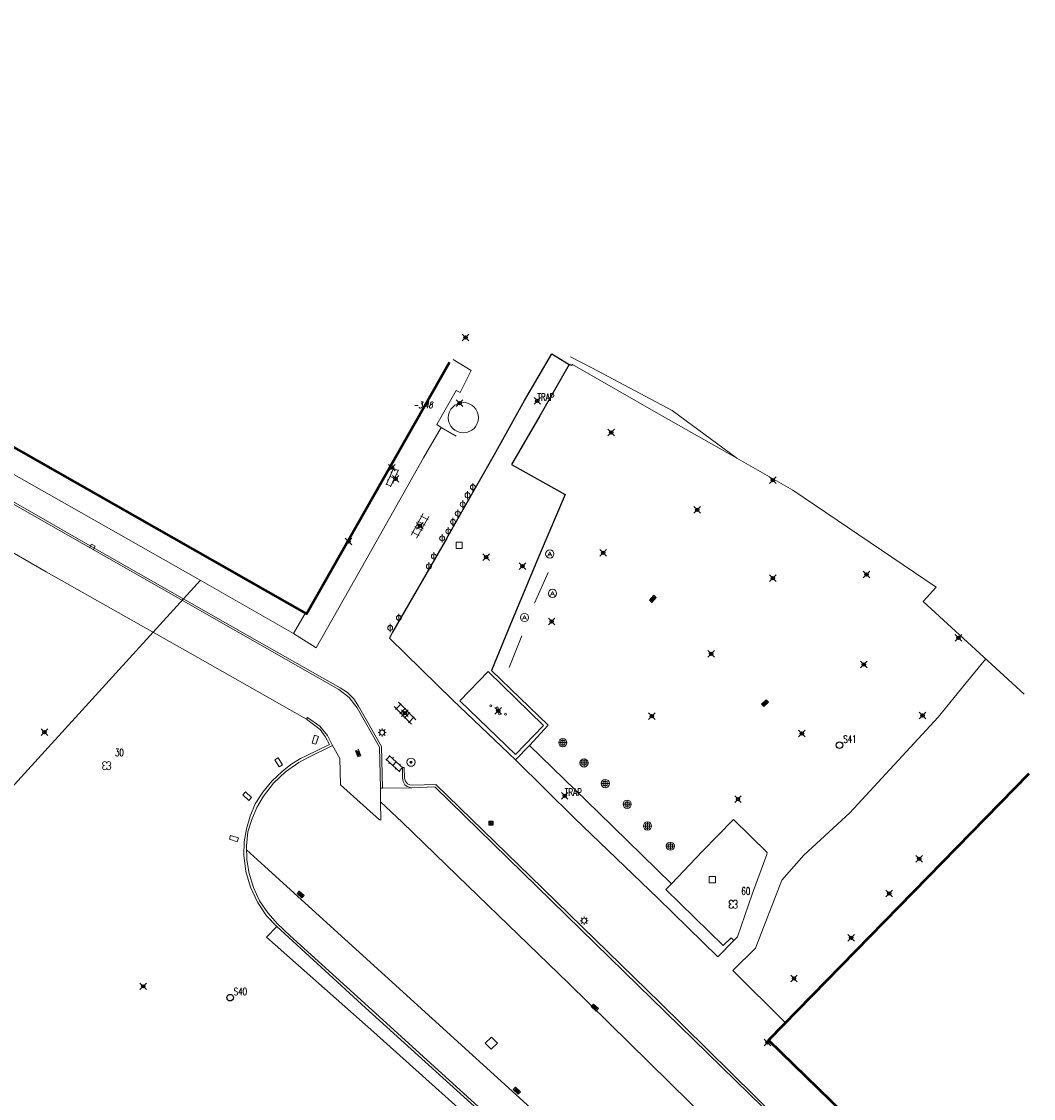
# Model space of a CAD drawing. Header units: metres. Extents: x 113132 to 113925, y 483082 to 483769.
# Tile 54 of 54: x 113591 to 113652, y 483395 to 483460. Entities that reach past the tile are written whole.
import ezdxf
from ezdxf.enums import TextEntityAlignment as Align

# ---------------------------------------------------------------- set-up
doc = ezdxf.new("R2010")
doc.units = ezdxf.units.M
doc.header["$PDMODE"] = 35
doc.header["$PDSIZE"] = 0.2
for name, color, linetype in [('$detailpunten', 4, 'CONTINUOUS'), ('M01_Verzgrslgpnt', 7, 'CONTINUOUS'), ('profiellijn_50m', 6, 'CONTINUOUS')]:
    doc.layers.add(name, color=color, linetype=linetype)
for name, color, linetype, lineweight in [('AVBK_afvalbak', 7, 'CONTINUOUS', 18), ('BDVK_verkeersbord', 7, 'CONTINUOUS', 18), ('BETO_beton', 7, 'CONTINUOUS', 18), ('BOOM_boom', 7, 'CONTINUOUS', 18), ('BSBL_Beton_schampblok', 7, 'CONTINUOUS', 18), ('DRPL_dorpelhoogte', 6, 'CONTINUOUS', 18), ('FTSR_fietsenrek', 7, 'CONTINUOUS', 18), ('GHGB_gevel_hoofdgebouw', 1, 'CONTINUOUS', 50), ('GSAF_gasafsluiter', 7, 'CONTINUOUS', 18), ('HEKW_hek_hekwerk', 3, 'RASTERHEK', 18), ('KKLI_kant_klinkers', 7, 'CONTINUOUS', 18), ('KLIN_klinkers', 7, 'CONTINUOUS', 18), ('KMUU_muur_kant', 1, 'CONTINUOUS', 25), ('KOLK_straatkolk', 7, 'CONTINUOUS', 18), ('KOVM_kant_overig_materiaal', 6, 'CONTINUOUS', 18), ('KTEG_kant_tegels', 7, 'CONTINUOUS', 18), ('LNTP_lantaarnpaal', 7, 'CONTINUOUS', 18), ('PLBE_paal_beton', 7, 'CONTINUOUS', 18), ('PLVS_planten_bloembak', 1, 'CONTINUOUS', 18), ('RPUT_rioolput_inspectieput', 7, 'CONTINUOUS', 18), ('TGLS_tegels', 7, 'CONTINUOUS', 18), ('TKLK_trottoirkolk', 7, 'CONTINUOUS', 18)]:
    doc.layers.add(name, color=color, linetype=linetype, lineweight=lineweight)
doc.layers.add('Defpoints2', color=11, linetype='CONTINUOUS', lineweight=18, plot=False)
doc.styles.add('Romans', font='romans.shx', dxfattribs={"width": 0.7, "height": 2})
doc.styles.get("Standard").update_dxf_attribs({"font": 'romans.shx', "height": 0.9})
doc.linetypes.add('RASTERHEK', pattern='A,7,-1,[101,fgm.shx,S=0.5,R=0,X=0,Y=0],-2', length=10)

# ---------------------------------------------------------------- blocks, each defined once
blk = doc.blocks.new('mvpnt-flat-370')
at = {"layer": '$detailpunten', "linetype": 'Continuous'}
blk.add_point((0, 0), dxfattribs=at)
blk = doc.blocks.new('mvpnt-flat-375')
at = {"layer": '$detailpunten', "linetype": 'Continuous'}
blk.add_point((0, 0), dxfattribs=at)
blk = doc.blocks.new('mvpnt-flat-391')
at = {"layer": '$detailpunten', "linetype": 'Continuous'}
blk.add_point((0, 0), dxfattribs=at)
blk = doc.blocks.new('mvpnt-flat-392')
at = {"layer": '$detailpunten', "linetype": 'Continuous'}
blk.add_point((0, 0), dxfattribs=at)
blk = doc.blocks.new('mvpnt-flat-415')
at = {"layer": '$detailpunten', "linetype": 'Continuous'}
blk.add_point((0, 0), dxfattribs=at)
blk = doc.blocks.new('mvpnt-flat-416')
at = {"layer": '$detailpunten', "linetype": 'Continuous'}
blk.add_point((0, 0), dxfattribs=at)
blk = doc.blocks.new('mvpnt-flat-417')
at = {"layer": '$detailpunten', "linetype": 'Continuous'}
blk.add_point((0, 0), dxfattribs=at)
blk = doc.blocks.new('mvpnt-flat-418')
at = {"layer": '$detailpunten', "linetype": 'Continuous'}
blk.add_point((0, 0), dxfattribs=at)
blk = doc.blocks.new('mvpnt-flat-419')
at = {"layer": '$detailpunten', "linetype": 'Continuous'}
blk.add_point((0, 0), dxfattribs=at)
blk = doc.blocks.new('mvpnt-flat-420')
at = {"layer": '$detailpunten', "linetype": 'Continuous'}
blk.add_point((0, 0), dxfattribs=at)
blk = doc.blocks.new('mvpnt-flat-421')
at = {"layer": '$detailpunten', "linetype": 'Continuous'}
blk.add_point((0, 0), dxfattribs=at)
blk = doc.blocks.new('mvpnt-flat-422')
at = {"layer": '$detailpunten', "linetype": 'Continuous'}
blk.add_point((0, 0), dxfattribs=at)
blk = doc.blocks.new('mvpnt-flat-423')
at = {"layer": '$detailpunten', "linetype": 'Continuous'}
blk.add_point((0, 0), dxfattribs=at)
blk = doc.blocks.new('mvpnt-flat-424')
at = {"layer": '$detailpunten', "linetype": 'Continuous'}
blk.add_point((0, 0), dxfattribs=at)
blk = doc.blocks.new('mvpnt-flat-425')
at = {"layer": '$detailpunten', "linetype": 'Continuous'}
blk.add_point((0, 0), dxfattribs=at)
blk = doc.blocks.new('mvpnt-flat-426')
at = {"layer": '$detailpunten', "linetype": 'Continuous'}
blk.add_point((0, 0), dxfattribs=at)
blk = doc.blocks.new('mvpnt-flat-427')
at = {"layer": '$detailpunten', "linetype": 'Continuous'}
blk.add_point((0, 0), dxfattribs=at)
blk = doc.blocks.new('mvpnt-flat-428')
at = {"layer": '$detailpunten', "linetype": 'Continuous'}
blk.add_point((0, 0), dxfattribs=at)
blk = doc.blocks.new('mvpnt-flat-429')
at = {"layer": '$detailpunten', "linetype": 'Continuous'}
blk.add_point((0, 0), dxfattribs=at)
blk = doc.blocks.new('mvpnt-flat-430')
at = {"layer": '$detailpunten', "linetype": 'Continuous'}
blk.add_point((0, 0), dxfattribs=at)
blk = doc.blocks.new('mvpnt-flat-431')
at = {"layer": '$detailpunten', "linetype": 'Continuous'}
blk.add_point((0, 0), dxfattribs=at)
blk = doc.blocks.new('mvpnt-flat-432')
at = {"layer": '$detailpunten', "linetype": 'Continuous'}
blk.add_point((0, 0), dxfattribs=at)
blk = doc.blocks.new('mvpnt-flat-433')
at = {"layer": '$detailpunten', "linetype": 'Continuous'}
blk.add_point((0, 0), dxfattribs=at)
blk = doc.blocks.new('mvpnt-flat-434')
at = {"layer": '$detailpunten', "linetype": 'Continuous'}
blk.add_point((0, 0), dxfattribs=at)
blk = doc.blocks.new('mvpnt-flat-435')
at = {"layer": '$detailpunten', "linetype": 'Continuous'}
blk.add_point((0, 0), dxfattribs=at)
blk = doc.blocks.new('mvpnt-flat-436')
at = {"layer": '$detailpunten', "linetype": 'Continuous'}
blk.add_point((0, 0), dxfattribs=at)
blk = doc.blocks.new('mvpnt-flat-437')
at = {"layer": '$detailpunten', "linetype": 'Continuous'}
blk.add_point((0, 0), dxfattribs=at)
blk = doc.blocks.new('mvpnt-flat-438')
at = {"layer": '$detailpunten', "linetype": 'Continuous'}
blk.add_point((0, 0), dxfattribs=at)
blk = doc.blocks.new('mvpnt-flat-439')
at = {"layer": '$detailpunten', "linetype": 'Continuous'}
blk.add_point((0, 0), dxfattribs=at)
blk = doc.blocks.new('mvpnt-flat-440')
at = {"layer": '$detailpunten', "linetype": 'Continuous'}
blk.add_point((0, 0), dxfattribs=at)
blk = doc.blocks.new('mvpnt-flat-441')
at = {"layer": '$detailpunten', "linetype": 'Continuous'}
blk.add_point((0, 0), dxfattribs=at)
blk = doc.blocks.new('mvpnt-flat-442')
at = {"layer": '$detailpunten', "linetype": 'Continuous'}
blk.add_point((0, 0), dxfattribs=at)
blk = doc.blocks.new('mvpnt-flat-443')
at = {"layer": '$detailpunten', "linetype": 'Continuous'}
blk.add_point((0, 0), dxfattribs=at)
blk = doc.blocks.new('FTSR-flat-34')
at = {"layer": 'FTSR_fietsenrek'}
blk.add_lwpolyline([(0, -0.25), (0, 0.25)], dxfattribs=at)
blk.add_circle((0, 0), 0.15, dxfattribs=at)
blk = doc.blocks.new('FTSR-flat-35')
at = {"layer": 'FTSR_fietsenrek'}
blk.add_lwpolyline([(0, -0.25), (0, 0.25)], dxfattribs=at)
blk.add_circle((0, 0), 0.15, dxfattribs=at)
blk = doc.blocks.new('PLVS-flat-19')
at = {"layer": 'PLVS_planten_bloembak'}
for points in [[(-0.188, 0.187), (0.187, 0.188)], [(-0.187, -0.188), (-0.188, 0.187)], [(0.187, 0.188), (0.188, -0.187)], [(0.188, -0.187), (-0.187, -0.188)]]:
    blk.add_lwpolyline(points, dxfattribs=at)
blk = doc.blocks.new('TGLS-flat-19')
at = {"layer": 'TGLS_tegels'}
for points in [[(0.204, 0.746), (-0.531, -0.562)], [(0.531, 0.562), (-0.204, -0.746)], [(-0.126, 0.286), (0.31, 0.041)], [(0.493, 0.368), (0.057, 0.613)], [(-0.493, -0.368), (-0.057, -0.613)], [(-0.31, -0.041), (0.126, -0.286)]]:
    blk.add_lwpolyline(points, dxfattribs=at)
blk = doc.blocks.new('KLIN-flat-16')
at = {"layer": 'KLIN_klinkers'}
for p, q in [((-0.101, 0.68), (-0.584, -0.364)), ((-0.07, 0.032), (-0.342, 0.158)), ((0.171, 0.554), (-0.311, -0.49)), ((-0.232, 0.396), (-0.301, 0.427)), ((0.15, 0.509), (-0.122, 0.634)), ((0.118, 0.261), (0.05, 0.293)), ((-0.29, -0.445), (-0.563, -0.319)), ((-0.452, -0.08), (-0.521, -0.049)), ((-0.123, -0.26), (-0.191, -0.229))]:
    blk.add_line(p, q, dxfattribs=at)
blk = doc.blocks.new('BETO-flat-1')
at = {"layer": 'BETO_beton'}
for centre in [(-0.447, 0.314), (-0.064, 0.177), (0.083, -0.168), (0.442, -0.192)]:
    blk.add_circle(centre, 0.06, dxfattribs=at)
blk = doc.blocks.new('FTSR-flat-36')
at = {"layer": 'FTSR_fietsenrek'}
blk.add_lwpolyline([(0, -0.25), (0, 0.25)], dxfattribs=at)
blk.add_circle((0, 0), 0.15, dxfattribs=at)
blk = doc.blocks.new('FTSR-flat-37')
at = {"layer": 'FTSR_fietsenrek'}
blk.add_lwpolyline([(0, -0.25), (0, 0.25)], dxfattribs=at)
blk.add_circle((0, 0), 0.15, dxfattribs=at)
blk = doc.blocks.new('FTSR-flat-38')
at = {"layer": 'FTSR_fietsenrek'}
blk.add_lwpolyline([(0, -0.25), (0, 0.25)], dxfattribs=at)
blk.add_circle((0, 0), 0.15, dxfattribs=at)
blk = doc.blocks.new('FTSR-flat-39')
at = {"layer": 'FTSR_fietsenrek'}
blk.add_lwpolyline([(0, -0.25), (0, 0.25)], dxfattribs=at)
blk.add_circle((0, 0), 0.15, dxfattribs=at)
blk = doc.blocks.new('FTSR-flat-40')
at = {"layer": 'FTSR_fietsenrek'}
blk.add_lwpolyline([(0, -0.25), (0, 0.25)], dxfattribs=at)
blk.add_circle((0, 0), 0.15, dxfattribs=at)
blk = doc.blocks.new('FTSR-flat-41')
at = {"layer": 'FTSR_fietsenrek'}
blk.add_lwpolyline([(0, -0.25), (0, 0.25)], dxfattribs=at)
blk.add_circle((0, 0), 0.15, dxfattribs=at)
blk = doc.blocks.new('FTSR-flat-42')
at = {"layer": 'FTSR_fietsenrek'}
blk.add_lwpolyline([(0, -0.25), (0, 0.25)], dxfattribs=at)
blk.add_circle((0, 0), 0.15, dxfattribs=at)
blk = doc.blocks.new('FTSR-flat-43')
at = {"layer": 'FTSR_fietsenrek'}
blk.add_lwpolyline([(0, -0.25), (0, 0.25)], dxfattribs=at)
blk.add_circle((0, 0), 0.15, dxfattribs=at)
blk = doc.blocks.new('FTSR-flat-44')
at = {"layer": 'FTSR_fietsenrek'}
blk.add_lwpolyline([(0, -0.25), (0, 0.25)], dxfattribs=at)
blk.add_circle((0, 0), 0.15, dxfattribs=at)
blk = doc.blocks.new('AVBK-flat-14')
at = {"layer": 'AVBK_afvalbak'}
for points in [[(-0.125, -0.125), (0, 0.125), (0.125, -0.125)], [(-0.087, -0.05), (0.087, -0.05)]]:
    blk.add_lwpolyline(points, dxfattribs=at)
for start, end in [(0, 180), (180, 0)]:
    blk.add_arc((0, 0), 0.25, start, end, dxfattribs=at)
blk = doc.blocks.new('AVBK-flat-15')
at = {"layer": 'AVBK_afvalbak'}
for points in [[(-0.125, -0.125), (0, 0.125), (0.125, -0.125)], [(-0.087, -0.05), (0.087, -0.05)]]:
    blk.add_lwpolyline(points, dxfattribs=at)
for start, end in [(0, 180), (180, 0)]:
    blk.add_arc((0, 0), 0.25, start, end, dxfattribs=at)
blk = doc.blocks.new('AVBK-flat-16')
at = {"layer": 'AVBK_afvalbak'}
for points in [[(-0.125, -0.125), (0, 0.125), (0.125, -0.125)], [(-0.087, -0.05), (0.087, -0.05)]]:
    blk.add_lwpolyline(points, dxfattribs=at)
for start, end in [(0, 180), (180, 0)]:
    blk.add_arc((0, 0), 0.25, start, end, dxfattribs=at)
blk = doc.blocks.new('GPON-flat-25')
at = {"layer": 'M01_Verzgrslgpnt', "color": 7}
blk.add_circle((0, 0), 0.2, dxfattribs=at)
at = {"layer": 'M01_Verzgrslgpnt', "color": 7, "style": 'Romans', "width": 0.7}
for tag, p in [('PNUM', (0.225, 0.15)), ('OMSCHRIJVING', (0.225, -0.5))]:
    blk.add_attdef(tag, p, '', height=0.45, dxfattribs=at)
blk = doc.blocks.new('GPON-flat-26')
at = {"layer": 'M01_Verzgrslgpnt', "color": 7}
blk.add_circle((0, 0), 0.2, dxfattribs=at)
at = {"layer": 'M01_Verzgrslgpnt', "color": 7, "style": 'Romans', "width": 0.7}
for tag, p in [('PNUM', (0.225, 0.15)), ('OMSCHRIJVING', (0.225, -0.5))]:
    blk.add_attdef(tag, p, '', height=0.45, dxfattribs=at)
blk = doc.blocks.new('KOLK-flat-70')
at = {"layer": 'KOLK_straatkolk'}
for p, q in [((-0.216, 0.06), (-0.082, 0.208)), ((0.082, -0.208), (-0.216, 0.06)), ((-0.145, 0.063), (0.078, -0.138)), ((-0.111, 0.1), (0.111, -0.1)), ((-0.082, 0.208), (0.216, -0.06)), ((-0.078, 0.138), (0.145, -0.063)), ((0.216, -0.06), (0.082, -0.208))]:
    blk.add_line(p, q, dxfattribs=at)
blk = doc.blocks.new('LNTP-flat-79')
at = {"layer": 'LNTP_lantaarnpaal'}
for points in [[(-0.25, 0), (-0.15, 0)], [(-0.177, 0.177), (-0.106, 0.106)], [(0, 0.25), (0, 0.15)], [(0.177, 0.177), (0.106, 0.106)], [(0.25, 0), (0.15, 0)], [(-0.177, -0.177), (-0.106, -0.106)], [(0, -0.25), (0, -0.15)], [(0.177, -0.177), (0.106, -0.106)]]:
    blk.add_lwpolyline(points, dxfattribs=at)
blk.add_circle((0, 0), 0.15, dxfattribs=at)
blk = doc.blocks.new('BDVK-flat-43')
at = {"layer": 'BDVK_verkeersbord'}
for points in [[(-0.062, 0), (0.062, 0)], [(-0.057, 0.025), (0.057, 0.025)], [(-0.038, 0.05), (0.038, 0.05)], [(-0.057, -0.025), (0.057, -0.025)], [(-0.038, -0.05), (0.038, -0.05)]]:
    blk.add_lwpolyline(points, dxfattribs=at)
for radius in [0.25, 0.0625]:
    blk.add_circle((0, 0), radius, dxfattribs=at)
blk = doc.blocks.new('GSAF-flat-23')
at = {"layer": 'GSAF_gasafsluiter'}
for points in [[(0.125, -0.125), (0.125, 0.125), (-0.125, 0.125), (-0.125, -0.125)], [(0, -0.125), (0.125, 0), (0, 0.125), (-0.125, 0)]]:
    blk.add_lwpolyline(points, close=True, dxfattribs=at)
at = {"layer": 'GSAF_gasafsluiter', "style": 'Romans', "width": 0.7}
blk.add_text('G', height=0.15, dxfattribs=at).set_placement((-0.058, -0.071))
blk = doc.blocks.new('LNTP-flat-80')
at = {"layer": 'LNTP_lantaarnpaal'}
for points in [[(-0.25, 0), (-0.15, 0)], [(-0.177, 0.177), (-0.106, 0.106)], [(0, 0.25), (0, 0.15)], [(0.177, 0.177), (0.106, 0.106)], [(0.25, 0), (0.15, 0)], [(-0.177, -0.177), (-0.106, -0.106)], [(0, -0.25), (0, -0.15)], [(0.177, -0.177), (0.106, -0.106)]]:
    blk.add_lwpolyline(points, dxfattribs=at)
blk.add_circle((0, 0), 0.15, dxfattribs=at)
blk = doc.blocks.new('BOOM-flat-277')
at = {"layer": 'BOOM_boom'}
for centre, start, end in [((-0.125, 0.125), 0, 270), ((-0.125, -0.125), 90, 0), ((0.125, 0.125), 270, 180), ((0.125, -0.125), 180, 90)]:
    blk.add_arc(centre, 0.125, start, end, dxfattribs=at)
at = {"layer": 'BOOM_boom', "style": 'Romans', "width": 0.7}
for tag, p in [('STAMDIAMETER', (0.5, 0.575)), ('KRUINDIAMETER', (0.5, -0.175)), ('SOORT', (0.5, -0.875))]:
    blk.add_attdef(tag, p, '', height=0.45, dxfattribs=at)
blk = doc.blocks.new('PLVS-flat-20')
at = {"layer": 'PLVS_planten_bloembak'}
for points in [[(-0.188, 0.187), (0.187, 0.188)], [(-0.187, -0.188), (-0.188, 0.187)], [(0.187, 0.188), (0.188, -0.187)], [(0.188, -0.187), (-0.187, -0.188)]]:
    blk.add_lwpolyline(points, dxfattribs=at)
blk = doc.blocks.new('KOLK-flat-71')
at = {"layer": 'KOLK_straatkolk'}
for p, q in [((-0.209, -0.079), (0.062, 0.215)), ((0.065, 0.144), (-0.138, -0.076)), ((0.102, 0.11), (-0.102, -0.11)), ((0.138, 0.076), (-0.065, -0.144)), ((0.209, 0.079), (-0.062, -0.215)), ((0.062, 0.215), (0.209, 0.079)), ((-0.062, -0.215), (-0.209, -0.079))]:
    blk.add_line(p, q, dxfattribs=at)
blk = doc.blocks.new('KOLK-flat-72')
at = {"layer": 'KOLK_straatkolk'}
for p, q in [((-0.213, -0.068), (0.073, 0.211)), ((0.072, 0.141), (-0.142, -0.069)), ((0.107, 0.105), (-0.107, -0.105)), ((0.213, 0.068), (-0.073, -0.211)), ((0.142, 0.069), (-0.072, -0.141)), ((0.073, 0.211), (0.213, 0.068)), ((-0.073, -0.211), (-0.213, -0.068))]:
    blk.add_line(p, q, dxfattribs=at)
blk = doc.blocks.new('PLBE-flat-44')
at = {"layer": 'PLBE_paal_beton'}
for points in [[(-0.25, 0), (0.25, 0)], [(-0.125, -0.125), (0.125, -0.125), (0.125, 0.125), (-0.125, 0.125), (-0.125, -0.125)], [(0, -0.25), (0, 0.25)]]:
    blk.add_lwpolyline(points, dxfattribs=at)
blk.add_circle((0, 0), 0.25, dxfattribs=at)
blk = doc.blocks.new('PLBE-flat-45')
at = {"layer": 'PLBE_paal_beton'}
for points in [[(-0.25, 0), (0.25, 0)], [(-0.125, -0.125), (0.125, -0.125), (0.125, 0.125), (-0.125, 0.125), (-0.125, -0.125)], [(0, -0.25), (0, 0.25)]]:
    blk.add_lwpolyline(points, dxfattribs=at)
blk.add_circle((0, 0), 0.25, dxfattribs=at)
blk = doc.blocks.new('PLBE-flat-46')
at = {"layer": 'PLBE_paal_beton'}
for points in [[(-0.25, 0), (0.25, 0)], [(-0.125, -0.125), (0.125, -0.125), (0.125, 0.125), (-0.125, 0.125), (-0.125, -0.125)], [(0, -0.25), (0, 0.25)]]:
    blk.add_lwpolyline(points, dxfattribs=at)
blk.add_circle((0, 0), 0.25, dxfattribs=at)
blk = doc.blocks.new('PLBE-flat-47')
at = {"layer": 'PLBE_paal_beton'}
for points in [[(-0.25, 0), (0.25, 0)], [(-0.125, -0.125), (0.125, -0.125), (0.125, 0.125), (-0.125, 0.125), (-0.125, -0.125)], [(0, -0.25), (0, 0.25)]]:
    blk.add_lwpolyline(points, dxfattribs=at)
blk.add_circle((0, 0), 0.25, dxfattribs=at)
blk = doc.blocks.new('PLBE-flat-48')
at = {"layer": 'PLBE_paal_beton'}
for points in [[(-0.25, 0), (0.25, 0)], [(-0.125, -0.125), (0.125, -0.125), (0.125, 0.125), (-0.125, 0.125), (-0.125, -0.125)], [(0, -0.25), (0, 0.25)]]:
    blk.add_lwpolyline(points, dxfattribs=at)
blk.add_circle((0, 0), 0.25, dxfattribs=at)
blk = doc.blocks.new('PLBE-flat-49')
at = {"layer": 'PLBE_paal_beton'}
for points in [[(-0.25, 0), (0.25, 0)], [(-0.125, -0.125), (0.125, -0.125), (0.125, 0.125), (-0.125, 0.125), (-0.125, -0.125)], [(0, -0.25), (0, 0.25)]]:
    blk.add_lwpolyline(points, dxfattribs=at)
blk.add_circle((0, 0), 0.25, dxfattribs=at)
blk = doc.blocks.new('TGLS-flat-20')
at = {"layer": 'TGLS_tegels'}
for points in [[(0.659, -0.404), (-0.392, 0.667)], [(0.392, -0.667), (-0.659, 0.404)], [(-0.216, 0.577), (-0.572, 0.226)], [(0.047, 0.309), (-0.31, -0.041)], [(0.31, 0.041), (-0.047, -0.309)], [(0.216, -0.577), (0.572, -0.226)]]:
    blk.add_lwpolyline(points, dxfattribs=at)
blk = doc.blocks.new('KLIN-flat-17')
at = {"layer": 'KLIN_klinkers'}
for p, q in [((-0.679, 0.107), (0.173, -0.666)), ((-0.44, 0.295), (-0.642, 0.073)), ((-0.478, 0.329), (0.375, -0.443)), ((-0.214, 0.191), (-0.264, 0.135)), ((-0.447, -0.104), (-0.497, -0.159)), ((-0.051, -0.057), (-0.253, -0.28)), ((-0.058, -0.456), (-0.109, -0.511)), ((0.338, -0.41), (0.136, -0.632)), ((0.212, -0.195), (0.162, -0.25))]:
    blk.add_line(p, q, dxfattribs=at)
blk = doc.blocks.new('BSBL-flat-115')
at = {"layer": 'BSBL_Beton_schampblok'}
for points in [[(-0.276, -0.045), (-0.202, 0.194)], [(-0.202, 0.194), (0.276, 0.045)], [(0.202, -0.194), (0.276, 0.045)], [(-0.276, -0.045), (0.202, -0.194)]]:
    blk.add_lwpolyline(points, dxfattribs=at)
blk = doc.blocks.new('BSBL-flat-116')
at = {"layer": 'BSBL_Beton_schampblok'}
for points in [[(-0.268, 0.079), (-0.097, 0.262)], [(-0.268, 0.079), (0.097, -0.262)], [(-0.097, 0.262), (0.268, -0.079)], [(0.097, -0.262), (0.268, -0.079)]]:
    blk.add_lwpolyline(points, dxfattribs=at)
blk = doc.blocks.new('BSBL-flat-117')
at = {"layer": 'BSBL_Beton_schampblok'}
for points in [[(-0.238, 0.147), (-0.025, 0.278)], [(-0.238, 0.147), (0.025, -0.278)], [(-0.025, 0.278), (0.238, -0.147)], [(0.025, -0.278), (0.238, -0.147)]]:
    blk.add_lwpolyline(points, dxfattribs=at)
blk = doc.blocks.new('BSBL-flat-118')
at = {"layer": 'BSBL_Beton_schampblok'}
for points in [[(-0.044, 0.276), (-0.194, -0.201)], [(-0.044, 0.276), (0.194, 0.201)], [(0.194, 0.201), (0.044, -0.276)], [(-0.194, -0.201), (0.044, -0.276)]]:
    blk.add_lwpolyline(points, dxfattribs=at)
blk = doc.blocks.new('KOLK-flat-73')
at = {"layer": 'KOLK_straatkolk'}
for p, q in [((-0.168, 0.147), (0.017, 0.223)), ((-0.017, -0.223), (-0.168, 0.147)), ((-0.103, 0.12), (0.01, -0.158)), ((-0.057, 0.139), (0.057, -0.139)), ((-0.01, 0.158), (0.103, -0.12)), ((0.017, 0.223), (0.168, -0.147)), ((0.168, -0.147), (-0.017, -0.223))]:
    blk.add_line(p, q, dxfattribs=at)
blk = doc.blocks.new('KOLK-flat-74')
at = {"layer": 'KOLK_straatkolk'}
for p, q in [((-0.215, 0.063), (-0.078, 0.209)), ((0.078, -0.209), (-0.215, 0.063)), ((-0.144, 0.065), (0.076, -0.139)), ((-0.11, 0.102), (0.11, -0.102)), ((-0.078, 0.209), (0.215, -0.063)), ((-0.076, 0.139), (0.144, -0.065)), ((0.215, -0.063), (0.078, -0.209))]:
    blk.add_line(p, q, dxfattribs=at)
blk = doc.blocks.new('RPUT-flat-33')
at = {"layer": 'RPUT_rioolput_inspectieput'}
for p, q in [((0.008, 0.371), (-0.371, 0.008)), ((-0.371, 0.008), (-0.008, -0.371)), ((0.371, -0.008), (0.008, 0.371)), ((-0.008, -0.371), (0.371, -0.008))]:
    blk.add_line(p, q, dxfattribs=at)
blk = doc.blocks.new('KOLK-flat-75')
at = {"layer": 'KOLK_straatkolk'}
for p, q in [((-0.213, 0.067), (-0.075, 0.211)), ((0.075, -0.211), (-0.213, 0.067)), ((-0.143, 0.068), (0.073, -0.14)), ((-0.108, 0.104), (0.108, -0.104)), ((-0.075, 0.211), (0.213, -0.067)), ((-0.073, 0.14), (0.143, -0.068)), ((0.213, -0.067), (0.075, -0.211))]:
    blk.add_line(p, q, dxfattribs=at)
blk = doc.blocks.new('BOOM-flat-279')
at = {"layer": 'BOOM_boom'}
for centre, start, end in [((-0.125, 0.125), 0, 270), ((-0.125, -0.125), 90, 0), ((0.125, 0.125), 270, 180), ((0.125, -0.125), 180, 90)]:
    blk.add_arc(centre, 0.125, start, end, dxfattribs=at)
at = {"layer": 'BOOM_boom', "style": 'Romans', "width": 0.7}
for tag, p in [('STAMDIAMETER', (0.5, 0.575)), ('KRUINDIAMETER', (0.5, -0.175)), ('SOORT', (0.5, -0.875))]:
    blk.add_attdef(tag, p, '', height=0.45, dxfattribs=at)
blk = doc.blocks.new('TKLK-flat-86')
at = {"layer": 'TKLK_trottoirkolk'}
for points in [[(0.015, 0.279), (-0.109, 0.062)], [(0.231, 0.156), (0.015, 0.279)], [(0.108, -0.061), (0.231, 0.156)]]:
    blk.add_lwpolyline(points, dxfattribs=at)

msp = doc.modelspace()

# ---------------------------------------------------------------- linework, layer by layer
at = {"layer": 'Defpoints2'}
for points in [[(113621.938, 483424.806), (113622.768, 483426.667)], [(113620.416, 483420.911), (113621.173, 483422.832)]]:
    msp.add_lwpolyline(points, dxfattribs=at)
msp.add_polyline3d([(113617.424, 483418.893, 0), (113620.795, 483415.63, 0), (113622.504, 483417.395, 0), (113619.134, 483420.659, 0), (113617.424, 483418.893, 0)], dxfattribs=at)
msp.add_circle((113617.631, 483436.058), 0.915, dxfattribs=at)
at = {"layer": 'GHGB_gevel_hoofdgebouw'}
for points in [[(113584.917, 483437.346), (113608.117, 483424.167), (113616.789, 483439.432)], [(113651.943, 483414.447), (113636.155, 483398.309), (113676.714, 483358.831), (113683.779, 483366.126)]]:
    msp.add_lwpolyline(points, dxfattribs=at)
at = {"layer": 'HEKW_hek_hekwerk'}
msp.add_polyline3d([(113651.66, 483419.291, 0), (113645.528, 483424.907, 0), (113646.325, 483425.777, 0), (113637.615, 483431.659, 0), (113634.221, 483433.605, 0), (113630.3, 483436.506, 0), (113625.427, 483439.08, 0), (113624.124, 483439.75, 0)], dxfattribs=at)
at = {"layer": 'KKLI_kant_klinkers'}
for points in [[(113616.021, 483435.641, 0), (113617.194, 483437.713, 0), (113617.444, 483437.584, 0), (113618.109, 483438.927, 0), (113617.014, 483439.595, 0)], [(113616.021, 483435.641, 0), (113616.274, 483435.467, 0)], [(113607.647, 483415.152, 0), (113606.828, 483414.58, 0), (113606.105, 483413.891, 0), (113605.493, 483413.102, 0), (113605.097, 483412.417, 0), (113604.785, 483411.689, 0), (113604.562, 483410.93, 0), (113604.468, 483410.089, 0), (113604.489, 483409.244, 0), (113604.624, 483408.409, 0), (113604.887, 483407.561, 0), (113605.267, 483406.76, 0), (113605.757, 483406.02, 0), (113606.348, 483405.358, 0), (113607.11, 483404.641, 0), (113611.845, 483400.342, 0), (113620.099, 483392.832, 0)], [(113607.647, 483415.152, 0), (113608.166, 483415.433, 0)], [(113613.931, 483414.835, 0), (113613.938, 483414.214, 0), (113613.97, 483413.99, 0), (113614.089, 483413.796, 0), (113614.231, 483413.687, 0), (113614.401, 483413.629, 0)], [(113612.598, 483413.58, 0), (113612.721, 483413.581, 0), (113614.494, 483413.6, 0), (113615.903, 483413.661, 0), (113621.217, 483408.468, 0), (113627.396, 483402.445, 0), (113634.968, 483395.049, 0), (113642.123, 483388.089, 0)], [(113614.401, 483413.629, 0), (113614.494, 483413.6, 0)], [(113643.001, 483383.253, 0), (113636.365, 483389.658, 0), (113631.379, 483394.523, 0), (113624.011, 483401.764, 0), (113617.898, 483407.661, 0), (113613.916, 483411.525, 0), (113612.607, 483412.764, 0)], [(113657.804, 483361.303, 0), (113653.837, 483364.921, 0), (113648.234, 483370.005, 0), (113641.787, 483375.859, 0), (113635.015, 483382.028, 0), (113627.135, 483389.228, 0), (113621.706, 483394.192, 0), (113612.858, 483402.215, 0), (113605.354, 483409.029, 0), (113604.465, 483409.85, 0), (113604.462, 483409.852, 0)]]:
    msp.add_polyline3d(points, dxfattribs=at)
at = {"layer": 'KMUU_muur_kant'}
for points in [[(113616.622, 483428.761, 0), (113619.528, 483433.837, 0), (113621.351, 483437.099, 0), (113622.993, 483439.934, 0)], [(113622.993, 483439.934, 0), (113624.05, 483439.29, 0)], [(113624.251, 483439.283, 0), (113624.197, 483439.219, 0), (113624.05, 483439.29, 0), (113622.268, 483436.168, 0), (113620.556, 483433.229, 0), (113623.801, 483431.4, 0), (113622.288, 483427.833, 0), (113620.493, 483423.532, 0)], [(113616.622, 483428.761, 0), (113613.323, 483423.044, 0)], [(113613.323, 483423.044, 0), (113613.15, 483422.682, 0), (113616.999, 483418.916, 0), (113620.786, 483415.302, 0), (113621.653, 483416.184, 0), (113622.786, 483417.403, 0), (113619.346, 483420.732, 0)], [(113620.493, 483423.532, 0), (113619.346, 483420.732, 0)], [(113629.925, 483407.436, 0), (113633.396, 483404.038, 0), (113633.884, 483404.506, 0), (113634.039, 483404.346, 0), (113633.067, 483403.364, 0)]]:
    msp.add_polyline3d(points, dxfattribs=at)
at = {"layer": 'KOVM_kant_overig_materiaal'}
for points in [[(113610.154, 483419.668, 0), (113604.653, 483422.788, 0), (113594.844, 483428.377, 0), (113587.173, 483432.751, 0), (113582.691, 483435.279, 0), (113582.237, 483435.535, 0), (113581.755, 483435.735, 0), (113581.258, 483435.891, 0), (113580.409, 483436.053, 0), (113579.545, 483436.088, 0), (113578.27, 483435.976, 0), (113576.33, 483435.692, 0), (113575.509, 483435.687, 0), (113574.696, 483435.796, 0), (113574.007, 483435.983, 0), (113573.346, 483436.253, 0), (113572.723, 483436.601, 0), (113572.097, 483437.091, 0), (113564.188, 483444.046, 0), (113555.026, 483452.162, 0), (113548.108, 483458.287, 0), (113546.071, 483460.092, 0)], [(113610.154, 483419.668, 0), (113610.605, 483419.384, 0), (113610.985, 483419.01, 0), (113611.275, 483418.563, 0), (113612.668, 483416.119, 0), (113612.721, 483413.581, 0)], [(113608.175, 483417.724, 0), (113608.114, 483417.778, 0)], [(113608.087, 483415.547, 0), (113609.498, 483416.237, 0), (113609.243, 483416.726, 0), (113608.932, 483417.142, 0), (113608.288, 483417.636, 0), (113608.175, 483417.724, 0)], [(113606.303, 483405.199, 0), (113605.691, 483405.841, 0), (113605.13, 483406.668, 0), (113604.707, 483407.575, 0), (113604.433, 483408.537, 0), (113604.316, 483409.53, 0), (113604.338, 483410.333, 0), (113604.462, 483411.127, 0), (113604.686, 483411.898, 0), (113605.007, 483412.634, 0), (113605.47, 483413.351, 0), (113606.012, 483414.008, 0), (113606.628, 483414.598, 0), (113607.17, 483415.017, 0), (113607.749, 483415.383, 0)], [(113607.749, 483415.383, 0), (113608.087, 483415.547, 0)], [(113636.781, 483393.463, 0), (113629.549, 483400.581, 0), (113621.7, 483408.22, 0), (113615.954, 483413.808, 0), (113614.549, 483413.764, 0), (113614.384, 483413.781, 0), (113614.236, 483413.857, 0), (113614.114, 483414.004, 0), (113614.066, 483414.189, 0), (113614.046, 483414.836, 0), (113613.931, 483414.835, 0)], [(113611.697, 483400.266, 0), (113606.303, 483405.199, 0)], [(113611.697, 483400.266, 0), (113620.005, 483392.73, 0), (113629.188, 483384.39, 0), (113638.597, 483375.806, 0), (113647.51, 483367.685, 0), (113654.11, 483361.663, 0), (113654.281, 483361.519, 0), (113654.482, 483361.419, 0), (113654.65, 483361.377, 0), (113654.823, 483361.368, 0), (113657.654, 483361.164, 0), (113657.817, 483361.141, 0), (113657.975, 483361.093, 0), (113658.127, 483361.02, 0), (113658.266, 483360.924, 0), (113660.184, 483359.145, 0), (113662.95, 483356.537, 0), (113666.126, 483353.561, 0)]]:
    msp.add_polyline3d(points, dxfattribs=at)
at = {"layer": 'KTEG_kant_tegels'}
for points in [[(113610.071, 483419.568, 0), (113600.625, 483424.948, 0), (113587.084, 483432.648, 0), (113582.731, 483435.09, 0), (113582.088, 483435.419, 0), (113581.535, 483435.64, 0), (113580.963, 483435.804, 0), (113580.084, 483435.936, 0), (113579.195, 483435.933, 0), (113578.374, 483435.849, 0), (113576.321, 483435.556, 0), (113575.392, 483435.551, 0), (113574.473, 483435.694, 0), (113573.802, 483435.896, 0), (113573.159, 483436.176, 0), (113572.554, 483436.531, 0), (113572.007, 483436.937, 0), (113563.856, 483444.162, 0), (113563.171, 483444.771, 0), (113554.934, 483452.078, 0), (113548.014, 483458.197, 0)], [(113580.092, 483440.295, 0), (113579.354, 483438.807, 0), (113584.44, 483435.95, 0), (113592.489, 483431.398, 0), (113601.527, 483426.282, 0), (113607.33, 483422.973, 0), (113608.689, 483422.106, 0), (113611.717, 483427.42, 0), (113615.219, 483433.623, 0), (113616.274, 483435.467, 0), (113617.199, 483434.949, 0)], [(113634.221, 483433.605, 0), (113629.609, 483436.212, 0), (113624.251, 483439.283, 0)], [(113584.662, 483431.115, 0), (113592.322, 483426.708, 0), (113601.525, 483421.507, 0), (113608.114, 483417.778, 0), (113608.173, 483417.87, 0), (113608.925, 483417.34, 0), (113609.382, 483416.79, 0), (113609.694, 483416.177, 0), (113608.166, 483415.433, 0)], [(113607.33, 483422.973, 0), (113607.975, 483424.084, 0), (113608.047, 483424.207, 0)], [(113637.178, 483399.355, 0), (113633.993, 483402.523, 0), (113635.356, 483403.88, 0), (113636.947, 483408.014, 0), (113638.295, 483409.529, 0), (113641.09, 483412.098, 0), (113646.442, 483417.898, 0), (113648.121, 483419.951, 0), (113649.328, 483421.426, 0)], [(113610.707, 483419.095, 0), (113610.071, 483419.568, 0)], [(113610.707, 483419.095, 0), (113611.188, 483418.454, 0), (113612.551, 483416.075, 0), (113612.598, 483413.58, 0), (113612.607, 483412.764, 0), (113612.62, 483411.652, 0), (113612.538, 483411.657, 0), (113610.174, 483413.795, 0), (113610.138, 483415.377, 0)], [(113610.138, 483415.377, 0), (113609.694, 483416.177, 0)], [(113621.653, 483416.184, 0), (113625.826, 483412.117, 0), (113630.267, 483407.793, 0), (113629.925, 483407.436, 0)], [(113620.786, 483415.302, 0), (113624.404, 483411.755, 0)], [(113633.067, 483403.364, 0), (113629.433, 483406.914, 0), (113624.404, 483411.755, 0)], [(113630.267, 483407.793, 0), (113632.132, 483409.749, 0), (113634.022, 483411.684, 0), (113636.075, 483409.678, 0), (113636.04, 483409.555, 0), (113635.166, 483407.156, 0), (113634.263, 483404.563, 0)], [(113638.667, 483328.944, 0), (113643.281, 483334.202, 0), (113649.984, 483341.799, 0), (113656.582, 483349.278, 0), (113660.49, 483353.687, 0), (113661.054, 483354.393, 0), (113654.565, 483360.335, 0), (113647.308, 483366.921, 0), (113642.575, 483371.217, 0), (113636.296, 483377.096, 0), (113628.674, 483383.946, 0), (113620.262, 483391.551, 0), (113612.195, 483398.788, 0), (113605.695, 483404.551, 0), (113606.303, 483405.199, 0)], [(113634.263, 483404.563, 0), (113634.039, 483404.346, 0)]]:
    msp.add_polyline3d(points, dxfattribs=at)
at = {"layer": 'profiellijn_50m'}
msp.add_line((113601.674, 483426.198), (113549.982, 483369.437), dxfattribs=at)

# ---------------------------------------------------------------- block references
at = {"layer": 'Defpoints2'}
for name, p in [('mvpnt-flat-441', (113617.763, 483440.926)), ('mvpnt-flat-440', (113617.399, 483436.943)), ('mvpnt-flat-415', (113622.118, 483437.086)), ('mvpnt-flat-424', (113626.601, 483435.156)), ('KLIN-flat-16', (113613.521, 483432.348)), ('mvpnt-flat-442', (113613.292, 483433.03)), ('mvpnt-flat-438', (113613.521, 483432.348)), ('mvpnt-flat-431', (113636.416, 483432.265)), ('FTSR-flat-37', (113617.888, 483431.355)), ('FTSR-flat-36', (113618.207, 483431.842)), ('FTSR-flat-38', (113617.591, 483430.804)), ('TGLS-flat-19', (113614.996, 483429.497)), ('FTSR-flat-39', (113617.292, 483430.241)), ('mvpnt-flat-425', (113631.826, 483430.473)), ('mvpnt-flat-439', (113614.996, 483429.497)), ('FTSR-flat-40', (113617.001, 483429.745)), ('FTSR-flat-42', (113616.343, 483428.74)), ('FTSR-flat-41', (113616.718, 483429.165)), ('TKLK-flat-86', (113595.06, 483428.102)), ('mvpnt-flat-443', (113610.662, 483428.555)), ('PLVS-flat-19', (113617.379, 483428.316)), ('FTSR-flat-43', (113615.838, 483427.649)), ('mvpnt-flat-433', (113619.012, 483427.603)), ('AVBK-flat-14', (113622.875, 483427.79)), ('mvpnt-flat-423', (113626.12, 483427.865)), ('FTSR-flat-44', (113615.542, 483427.039)), ('mvpnt-flat-432', (113621.212, 483427.048)), ('mvpnt-flat-426', (113636.416, 483426.327)), ('mvpnt-flat-430', (113642.095, 483426.547)), ('AVBK-flat-16', (113623.041, 483425.401)), ('KOLK-flat-71', (113629.128, 483425.07)), ('FTSR-flat-34', (113613.717, 483423.919)), ('AVBK-flat-15', (113621.341, 483423.939)), ('mvpnt-flat-418', (113622.989, 483423.701)), ('FTSR-flat-35', (113613.188, 483423.307)), ('mvpnt-flat-429', (113647.676, 483422.707)), ('mvpnt-flat-422', (113632.676, 483421.732)), ('mvpnt-flat-427', (113641.929, 483421.089)), ('TGLS-flat-20', (113614.082, 483418.132)), ('BETO-flat-1', (113619.744, 483418.271)), ('mvpnt-flat-417', (113619.744, 483418.271)), ('KOLK-flat-72', (113635.934, 483418.743)), ('mvpnt-flat-391', (113614.082, 483418.132)), ('mvpnt-flat-419', (113629.072, 483417.962)), ('mvpnt-flat-428', (113645.496, 483417.999)), ('mvpnt-flat-375', (113592.208, 483416.977)), ('LNTP-flat-79', (113612.704, 483416.961)), ('mvpnt-flat-421', (113638.171, 483416.906)), ('BSBL-flat-118', (113608.643, 483416.523)), ('PLBE-flat-49', (113623.667, 483416.349)), ('KOLK-flat-73', (113611.25, 483415.701)), ('BSBL-flat-117', (113606.423, 483415.152)), ('KLIN-flat-17', (113613.6, 483415.246)), ('BDVK-flat-43', (113614.455, 483415.161)), ('PLBE-flat-48', (113624.954, 483415.118)), ('PLBE-flat-47', (113626.241, 483413.865)), ('BSBL-flat-116', (113604.51, 483413.105)), ('mvpnt-flat-416', (113623.78, 483413.116)), ('PLBE-flat-46', (113627.571, 483412.612)), ('mvpnt-flat-420', (113634.297, 483412.914)), ('GSAF-flat-23', (113619.311, 483411.459)), ('PLBE-flat-45', (113628.805, 483411.29)), ('BSBL-flat-115', (113603.708, 483410.53)), ('PLBE-flat-44', (113630.193, 483410.068)), ('mvpnt-flat-437', (113645.297, 483409.292)), ('PLVS-flat-20', (113632.74, 483408.035)), ('KOLK-flat-74', (113607.755, 483407.137)), ('mvpnt-flat-436', (113643.47, 483407.189)), ('LNTP-flat-80', (113624.963, 483405.547)), ('mvpnt-flat-435', (113641.162, 483404.507)), ('mvpnt-flat-434', (113637.695, 483402.04)), ('mvpnt-flat-370', (113598.208, 483401.566)), ('KOLK-flat-70', (113625.608, 483400.274)), ('RPUT-flat-33', (113619.324, 483398.118)), ('mvpnt-flat-392', (113636.094, 483398.153)), ('KOLK-flat-75', (113620.876, 483395.233))]:
    msp.add_blockref(name, p, dxfattribs=at)
for name, p, values in [('GPON-flat-26', (113640.459, 483416.191), {'PNUM': 'S41'}), ('BOOM-flat-279', (113595.986, 483414.952), {'STAMDIAMETER': '30'}), ('BOOM-flat-277', (113634.005, 483406.546), {'STAMDIAMETER': '60'}), ('GPON-flat-25', (113603.473, 483400.879), {'PNUM': 'S40'})]:
    msp.add_blockref(name, p, dxfattribs=at).add_auto_attribs(values)

# ---------------------------------------------------------------- texts
at = {"layer": 'Defpoints2', "width": 0.711111}
for p in [(113622.118, 483437.086), (113623.78, 483413.116)]:
    msp.add_text('TRAP', height=0.45, dxfattribs=at).set_placement(p)
at = {"layer": 'DRPL_dorpelhoogte', "oblique": 15, "width": 0.7125}
msp.add_text('-3.48', height=0.4, dxfattribs=at).set_placement((113615.168, 483436.63), align=Align.CENTER)

doc.saveas('drawing.dxf')
